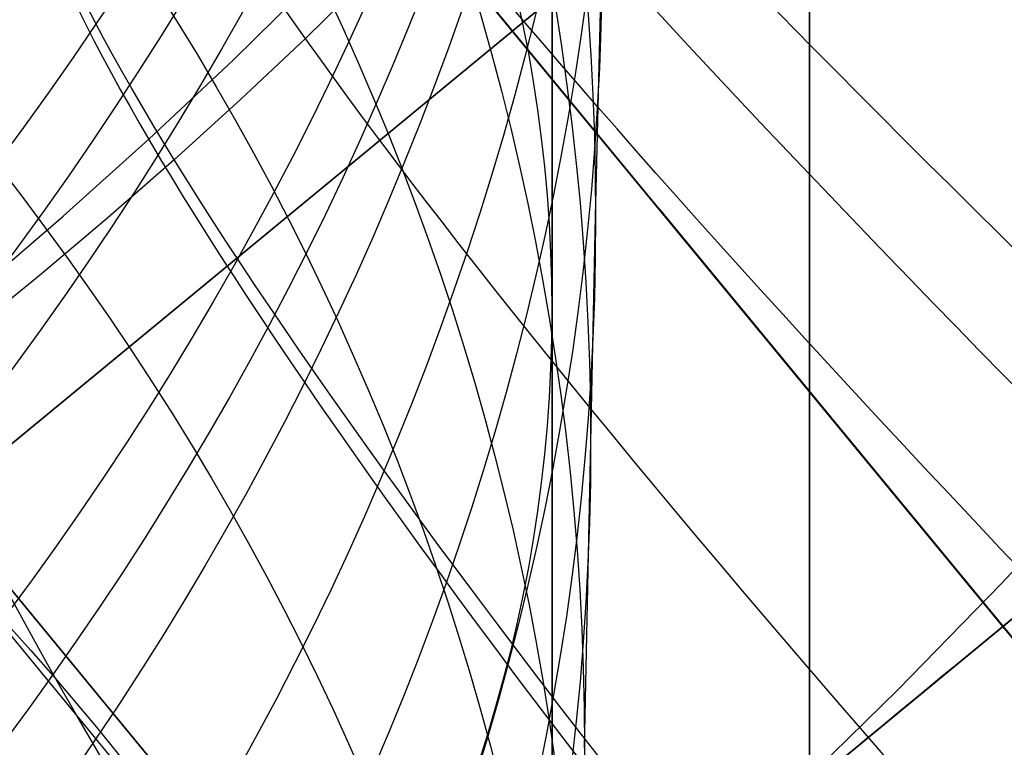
# Model space of a CAD drawing. Extents: x 35624 to 36541, y 4015 to 4839.
# Tile 49 of 150: x 35819.45 to 35823.28, y 4611.23 to 4614.06. Entities that reach past the tile are written whole.
import ezdxf

# ---------------------------------------------------------------- set-up
doc = ezdxf.new("R2010")
doc.units = 0
for name, color, linetype in [('FUSTO_INTERNO', 200, 'CONTINUOUS'), ('GAMBE', 96, 'CONTINUOUS'), ('IGES_LEVEL_1', 4, 'CONTINUOUS'), ('IGES_LEVEL_3', 87, 'CONTINUOUS')]:
    doc.layers.add(name, color=color, linetype=linetype)

msp = doc.modelspace()

# ---------------------------------------------------------------- linework, layer by layer
at = {"layer": 'FUSTO_INTERNO'}
for p, q in [((35829.75515314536, 4603.833425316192, -154.6564491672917), (35818.30723541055, 4617.723896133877, -154.6564491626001)), ((35823.27054860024, 4611.701211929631, -156.6564254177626), (35819.45520629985, 4616.331888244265, -156.6564254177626)), ((35823.27054860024, 4611.701211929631, -162.6564254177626), (35819.45520629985, 4616.331888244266, -162.6564254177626)), ((35823.27054860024, 4611.701211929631, -204.6555076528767), (35819.45520629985, 4616.331888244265, -204.6555076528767)), ((35823.27054860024, 4611.701211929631, -198.6555076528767), (35819.45520629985, 4616.331888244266, -198.6555076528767)), ((35823.27117891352, 4611.701731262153, -164.6564491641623), (35819.45583661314, 4616.33240757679, -164.6564491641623)), ((35823.27117891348, 4611.701731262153, -154.6564491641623), (35819.4558366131, 4616.33240757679, -154.6564491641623)), ((35823.27117891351, 4611.701731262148, -196.655483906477), (35819.45583661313, 4616.332407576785, -196.655483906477)), ((35823.27117891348, 4611.70173126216, -206.655483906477), (35819.4558366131, 4616.332407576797, -206.655483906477)), ((35823.59144294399, 4615.852726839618, -164.6564491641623), (35819.13557258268, 4612.181411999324, -164.6564491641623)), ((35819.13557258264, 4612.181411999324, -154.6564491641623), (35823.59144294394, 4615.852726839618, -154.6564491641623)), ((35823.59144294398, 4615.852726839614, -196.655483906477), (35819.13557258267, 4612.18141199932, -196.655483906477)), ((35819.13557258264, 4612.181411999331, -206.655483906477), (35823.59144294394, 4615.852726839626, -206.655483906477)), ((35821.04324373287, 4609.866073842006, -154.6564491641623), (35817.22790143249, 4614.496750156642, -154.6564491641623)), ((35817.22790143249, 4614.496750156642, -164.6564491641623), (35821.04324373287, 4609.866073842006, -164.6564491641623)), ((35821.04324373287, 4609.866073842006, -206.655483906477), (35817.22790143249, 4614.496750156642, -206.655483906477)), ((35817.22790143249, 4614.496750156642, -196.655483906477), (35821.04324373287, 4609.866073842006, -196.655483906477)), ((35820.95521044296, 4609.793540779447, -159.6564254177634), (35817.13986814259, 4614.424217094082, -159.6564254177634)), ((35820.95521044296, 4609.793540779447, -201.6555076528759), (35817.13986814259, 4614.424217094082, -201.6555076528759)), ((35825.49911409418, 4613.5373886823, -154.6564491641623), (35821.04324373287, 4609.866073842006, -154.6564491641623)), ((35821.04324373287, 4609.866073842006, -164.6564491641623), (35825.49911409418, 4613.5373886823, -164.6564491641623)), ((35825.49911409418, 4613.5373886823, -206.655483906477), (35821.04324373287, 4609.866073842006, -206.655483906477)), ((35821.04324373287, 4609.866073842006, -196.655483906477), (35825.49911409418, 4613.5373886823, -196.655483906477)), ((35821.93335248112, 4613.325449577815, -154.6564491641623), (35832.56959247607, 4600.416258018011, -154.6564491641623))]:
    msp.add_line(p, q, dxfattribs=at)
at = {"layer": 'FUSTO_INTERNO', "extrusion": (-0.6358903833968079, 0.771779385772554, -1.539608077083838e-12)}
msp.add_circle((-30580.19819212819, -159.6564254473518, -19220.45731496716), 2.999999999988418, dxfattribs=at)
at = {"layer": 'FUSTO_INTERNO', "extrusion": (-0.6358903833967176, 0.7717793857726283, -1.52875230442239e-12)}
msp.add_circle((-30580.19819213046, -201.6555076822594, -19220.45731496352), 3.000000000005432, dxfattribs=at)
at = {"layer": 'FUSTO_INTERNO'}
for centre, radius, start, end in [((35807.35868029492, 4631.01470705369, -154.6564491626), 18.9264460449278, 253.6184668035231, 5.353768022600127), ((35807.35868029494, 4631.014707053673, -206.6554839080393), 18.92644604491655, 253.6184668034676, 5.353768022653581), ((35807.35868029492, 4631.014707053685, -180.6559665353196), 18.92644604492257, 253.6184668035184, 5.353768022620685), ((35807.35868029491, 4631.014707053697, -154.6564491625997), 17.92644604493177, 253.6184668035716, 5.353768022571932), ((35807.35868029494, 4631.014707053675, -206.6554839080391), 17.9264460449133, 253.6184668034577, 5.353768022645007), ((35859.58449814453, 4567.639871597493, -193.153372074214), 63.0951744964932, 90, 134.999999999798), ((35859.5844908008, 4567.64000686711, -185.1533764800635), 50.09517449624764, 89.99999999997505, 180.0000000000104), ((35859.58449814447, 4567.639871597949, -160.1533764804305), 50.09517449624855, 89.99999999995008, 180.0000000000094)]:
    msp.add_arc(centre, radius, start, end, dxfattribs=at)
at = {"layer": 'GAMBE'}
for p, q in [((35821.51920362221, 4613.526618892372, 160.5162450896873), (35821.51920362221, 4615.068267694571, 161.7104763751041)), ((35821.6864830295, 4613.294568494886, -9.495863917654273), (35821.71146452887, 4614.350960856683, -11.32424126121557)), ((35821.51920362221, 4612.012373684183, 159.2970295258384), (35821.51920362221, 4613.526618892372, 160.5162450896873)), ((35821.64304052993, 4611.229975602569, -6.109240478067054), (35821.6864830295, 4613.294568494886, -9.495863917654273)), ((35821.51920362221, 4610.525721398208, 158.0534820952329), (35821.51920362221, 4612.012373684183, 159.2970295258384))]:
    msp.add_line(p, q, dxfattribs=at)
at = {"layer": 'GAMBE', "extrusion": (4.660975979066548e-14, -0.2235277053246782, 0.9746975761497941)}
msp.add_circle((35807.51576084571, 4500.540388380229, -1080.743157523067), 14.74403767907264, dxfattribs=at)
at = {"layer": 'GAMBE', "extrusion": (-1.970507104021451e-14, -0.2429495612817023, 0.9700389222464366)}
msp.add_circle((35807.51576083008, 4478.084372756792, -1167.803217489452), 14.70895179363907, dxfattribs=at)
at = {"layer": 'GAMBE', "extrusion": (1.967038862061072e-14, -0.2621156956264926, 0.96503645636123)}
msp.add_circle((35807.51576085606, 4454.100686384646, -1253.66797067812), 14.67275822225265, dxfattribs=at)
at = {"layer": 'GAMBE', "extrusion": (6.709137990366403e-14, -0.28081052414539, 0.9597632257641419)}
msp.add_circle((35807.51576082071, 4428.93509084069, -1337.328278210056), 14.63544746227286, dxfattribs=at)
at = {"layer": 'GAMBE', "extrusion": (7.66958146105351e-15, -0.2990850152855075, 0.9542264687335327)}
msp.add_circle((35807.5157604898, 4402.617730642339, -1419.028522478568), 14.59732215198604, dxfattribs=at)
at = {"layer": 'GAMBE', "extrusion": (4.517094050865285e-14, -0.3079514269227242, 0.9514020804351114)}
msp.add_circle((35807.51576086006, 4389.228641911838, -1458.609858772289), 14.57784101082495, dxfattribs=at)
at = {"layer": 'GAMBE', "extrusion": (1.148926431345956e-13, -0.3164743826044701, 0.9486010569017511)}
msp.add_circle((35807.51575411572, 4375.972324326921, -1496.596086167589), 14.55814846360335, dxfattribs=at)
at = {"layer": 'GAMBE', "extrusion": (2.838292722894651e-14, -0.3334365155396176, 0.9427725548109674)}
msp.add_circle((35807.51576025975, 4348.451106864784, -1572.173157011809), 14.51852725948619, dxfattribs=at)
at = {"layer": 'GAMBE', "extrusion": (5.00845007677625e-14, -0.3491851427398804, 0.9370537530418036)}
msp.add_circle((35807.51576082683, 4321.52232694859, -1642.249885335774), 14.48040285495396, dxfattribs=at)
at = {"layer": 'GAMBE', "extrusion": (-2.898922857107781e-14, -0.3655699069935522, 0.930783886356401)}
msp.add_circle((35807.51576081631, 4292.070344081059, -1715.257117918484), 14.442472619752, dxfattribs=at)
at = {"layer": 'GAMBE', "extrusion": (-1.724487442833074e-13, -0.3833556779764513, 0.9236007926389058)}
msp.add_circle((35807.51574865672, 4258.40556076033, -1794.713215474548), 14.40482969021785, dxfattribs=at)
at = {"layer": 'GAMBE', "extrusion": (-9.619851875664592e-14, -0.3921742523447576, 0.9198909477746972)}
msp.add_circle((35807.5157608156, 4241.046693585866, -1834.094866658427), 14.38616294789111, dxfattribs=at)
at = {"layer": 'GAMBE', "extrusion": (-6.884147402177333e-14, -0.4012874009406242, 0.915952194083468)}
msp.add_circle((35807.51576134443, 4222.63564805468, -1874.830114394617), 14.36762590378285, dxfattribs=at)
at = {"layer": 'GAMBE', "extrusion": (-1.401869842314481e-13, -0.4198438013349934, 0.9075963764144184)}
msp.add_circle((35807.51575806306, 4183.634834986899, -1957.806391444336), 14.33098414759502, dxfattribs=at)
at = {"layer": 'GAMBE', "extrusion": (-3.173591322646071e-14, -0.429068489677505, 0.9032719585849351)}
msp.add_circle((35807.51576083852, 4163.478361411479, -1999.044452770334), 14.31298278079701, dxfattribs=at)
at = {"layer": 'GAMBE', "extrusion": (2.642525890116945e-15, -0.4383971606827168, 0.8987813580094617)}
msp.add_circle((35807.51576319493, 4142.56554056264, -2040.76206392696), 14.29526585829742, dxfattribs=at)
at = {"layer": 'GAMBE', "extrusion": (-5.163940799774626e-14, -0.4568912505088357, 0.8895225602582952)}
msp.add_circle((35807.51576083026, 4099.500618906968, -2123.44193739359), 14.26072783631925, dxfattribs=at)
at = {"layer": 'GAMBE', "extrusion": (7.371465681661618e-16, -0.475145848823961, 0.879907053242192)}
msp.add_circle((35807.51576083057, 4054.845396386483, -2205.01056386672), 14.227474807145, dxfattribs=at)
at = {"layer": 'GAMBE', "extrusion": (-1.133201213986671e-13, 0.8302793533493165, 0.557347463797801)}
msp.add_circle((-35807.5157828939, -2438.233039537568, 3927.203136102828), 14.0002480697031, dxfattribs=at)
at = {"layer": 'GAMBE', "extrusion": (-7.795878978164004e-14, -0.4930055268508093, 0.8700261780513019)}
msp.add_circle((35807.51576063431, 4009.023217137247, -2284.752912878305), 14.19570389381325, dxfattribs=at)
at = {"layer": 'GAMBE', "extrusion": (6.18511369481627e-14, -0.5074070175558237, 0.8617065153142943)}
msp.add_circle((35807.51576160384, 3970.487718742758, -2349.000685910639), 14.17072142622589, dxfattribs=at)
at = {"layer": 'GAMBE', "extrusion": (-3.704175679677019e-14, -0.5188060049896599, 0.8548919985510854)}
msp.add_circle((35807.51576285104, 3938.953484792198, -2399.812906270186), 14.15140408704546, dxfattribs=at)
at = {"layer": 'GAMBE', "extrusion": (-1.399154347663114e-14, -0.5332663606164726, 0.8459473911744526)}
msp.add_circle((35807.51575951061, 3897.600115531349, -2464.18192310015), 14.12728101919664, dxfattribs=at)
at = {"layer": 'GAMBE', "extrusion": (-7.75767061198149e-15, 0.7829822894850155, 0.6220439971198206)}
msp.add_circle((-35807.51578166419, -2744.525208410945, 3711.085860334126), 14.00025666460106, dxfattribs=at)
at = {"layer": 'GAMBE', "extrusion": (7.86772785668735e-14, -0.5491975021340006, 0.8356925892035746)}
msp.add_circle((35807.51575856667, 3850.239748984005, -2535.022179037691), 14.10194866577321, dxfattribs=at)
at = {"layer": 'GAMBE', "extrusion": (-1.647786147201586e-15, -0.5609215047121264, 0.8278689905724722)}
msp.add_circle((35807.51575953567, 3814.141651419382, -2587.053819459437), 14.08392209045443, dxfattribs=at)
at = {"layer": 'GAMBE', "extrusion": (-4.994061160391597e-14, -0.5753911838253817, 0.8178783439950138)}
msp.add_circle((35807.51576232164, 3768.086232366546, -2651.162263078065), 14.06292143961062, dxfattribs=at)
at = {"layer": 'GAMBE', "extrusion": (1.247026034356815e-14, 0.7307465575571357, 0.682648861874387)}
msp.add_circle((-35807.51578038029, -3032.068194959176, 3471.538330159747), 14.00026511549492, dxfattribs=at)
at = {"layer": 'GAMBE', "extrusion": (-6.28165085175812e-14, -0.6021473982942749, 0.7983849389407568)}
msp.add_circle((35807.51576454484, 3678.352400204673, -2769.321411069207), 14.02919564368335, dxfattribs=at)
at = {"layer": 'GAMBE', "extrusion": (0.9999999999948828, 3.06280549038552e-06, -9.239873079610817e-07)}
msp.add_arc((4676.838406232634, 78.46537843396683, 35821.53019341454), 103.3315106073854, 286.3391865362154, 220.0858950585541, dxfattribs=at)
at = {"layer": 'IGES_LEVEL_1'}
for p, q in [((35820.27742282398, 4613.90436838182, -116.4084674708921), (35820.59988713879, 4614.221356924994, -116.3496812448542)), ((35820.80731364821, 4614.23227886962, -312.108847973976), (35820.55725509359, 4613.987681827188, -312.0610216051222)), ((35820.55725509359, 4613.987681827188, -312.0610216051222), (35820.30449217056, 4613.74950068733, -312.0081591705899)), ((35819.94821846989, 4613.595149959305, -116.4757334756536), (35820.27742282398, 4613.90436838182, -116.4084674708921)), ((35820.30449217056, 4613.74950068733, -312.0081591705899), (35820.04729048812, 4613.515981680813, -311.9498787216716)), ((35819.6154721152, 4613.296508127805, -116.5508211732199), (35819.94821846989, 4613.595149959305, -116.4757334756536)), ((35820.04729048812, 4613.515981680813, -311.9498787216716), (35819.79055777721, 4613.291323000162, -311.887341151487)), ((35819.27651203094, 4613.005829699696, -116.6343549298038), (35819.6154721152, 4613.296508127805, -116.5508211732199)), ((35819.79055777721, 4613.291323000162, -311.887341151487), (35819.52973808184, 4613.071278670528, -311.8194733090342)), ((35819.52973808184, 4613.071278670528, -311.8194733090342), (35819.26493497, 4612.855907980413, -311.7462156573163)), ((35823.26462484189, 4611.867199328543, -112.6698510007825), (35823.65796466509, 4612.288545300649, -112.6246185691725)), ((35822.86202110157, 4611.455306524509, -112.7241316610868), (35823.26462484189, 4611.867199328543, -112.6698510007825)), ((35822.45038164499, 4611.05310463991, -112.7875167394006), (35822.86202110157, 4611.455306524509, -112.7241316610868))]:
    msp.add_line(p, q, dxfattribs=at)
at = {"layer": 'IGES_LEVEL_1', "extrusion": (0.622234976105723, 0.7827253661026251, -0.01283104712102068)}
msp.add_arc((-25177.45532061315, 25.29636244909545, 25907.16103353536), 9.990753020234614, 297.5991977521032, 359.8619694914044, dxfattribs=at)
at = {"layer": 'IGES_LEVEL_1', "extrusion": (0.6474878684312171, 0.7613585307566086, -0.03305522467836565)}
msp.add_arc((-24306.70682703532, 576.4152030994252, 26718.72870974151), 9.996051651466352, 297.6065803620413, 359.8165770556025, dxfattribs=at)
at = {"layer": 'IGES_LEVEL_1', "extrusion": (0.6716082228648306, 0.738976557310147, -0.05344195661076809)}
msp.add_arc((-23413.80490273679, 1163.472883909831, 27485.09298091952), 10.00150550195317, 297.6538212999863, 359.7705917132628, dxfattribs=at)
at = {"layer": 'IGES_LEVEL_1', "extrusion": (0.6811490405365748, 0.7293874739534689, 0.06348147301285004)}
msp.add_arc((-23039.28140075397, -1887.113389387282, 27758.24616828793), 9.994680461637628, 0.2312876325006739, 58.98109986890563, dxfattribs=at)
at = {"layer": 'IGES_LEVEL_1', "extrusion": (0.6935525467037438, 0.7166755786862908, -0.07321871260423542)}
msp.add_arc((-22540.72862914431, 1760.583891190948, 28173.7238155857), 10.00680260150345, 297.7339263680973, 359.726321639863, dxfattribs=at)
at = {"layer": 'IGES_LEVEL_1', "extrusion": (0.714325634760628, 0.6935559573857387, -0.09337570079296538)}
msp.add_arc((-21650.79742576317, 2394.337040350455, 28816.73985934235), 10.01211913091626, 297.8450204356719, 359.6820434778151, dxfattribs=at)
at = {"layer": 'IGES_LEVEL_1', "extrusion": (0.7337705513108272, 0.6697792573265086, -0.1139145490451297)}
msp.add_arc((-20749.8562692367, 3063.271352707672, 29409.26878595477), 10.01737388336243, 297.9825604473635, 359.6382296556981, dxfattribs=at)
at = {"layer": 'IGES_LEVEL_1', "extrusion": (0.7336544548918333, 0.6687800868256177, 0.1203508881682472)}
msp.add_arc((-20730.19649236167, -3680.55776364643, 29350.92719146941), 10.00978087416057, 0.3529155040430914, 59.19542117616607, dxfattribs=at)
at = {"layer": 'IGES_LEVEL_1', "extrusion": (0.7682170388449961, 0.6208645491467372, -0.1561082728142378)}
msp.add_arc((-18935.88211193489, 4498.83793684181, 30429.24503553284), 10.02742040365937, 298.3151214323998, 359.5537375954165, dxfattribs=at)
at = {"layer": 'IGES_LEVEL_1', "extrusion": (0.7773042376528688, 0.603696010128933, 0.1770571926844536)}
msp.add_arc((-18336.52182612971, -5629.654531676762, 30605.76660407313), 10.02443680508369, 0.4668005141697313, 59.47497608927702, dxfattribs=at)
at = {"layer": 'IGES_LEVEL_1', "extrusion": (0.7973022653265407, 0.5689612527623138, -0.2014750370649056)}
msp.add_arc((-17060.23864636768, 6114.071260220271, 31244.35466691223), 10.03679442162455, 298.7012678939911, 359.4728736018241, dxfattribs=at)
at = {"layer": 'IGES_LEVEL_3'}
msp.add_line((35822.51866254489, 4627.898717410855, 77.97675634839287), (35822.51866254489, 4608.62409528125, 77.97675634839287), dxfattribs=at)
at = {"layer": 'IGES_LEVEL_3', "extrusion": (1, 0, 0)}
msp.add_circle((4677.898717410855, 77.97675634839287, 35822.51866254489), 69.27462212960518, dxfattribs=at)

doc.saveas('drawing.dxf')
